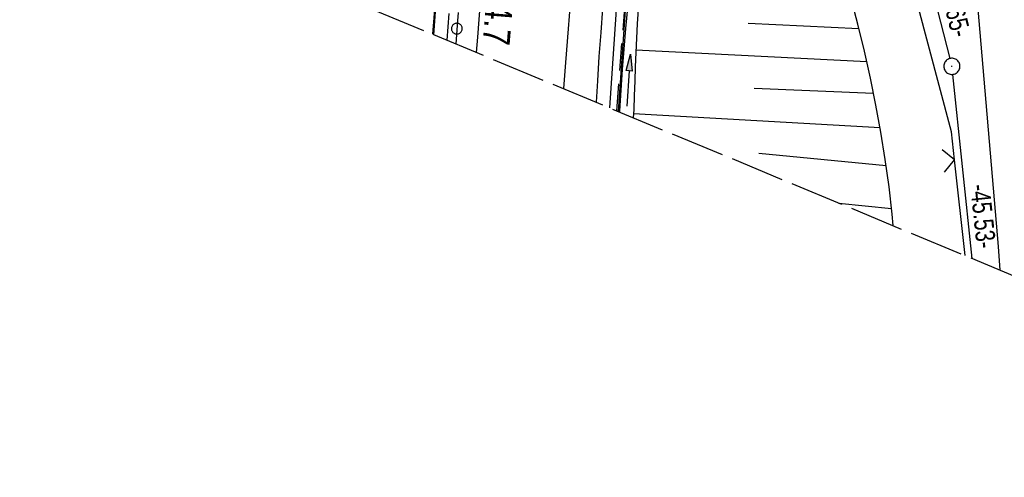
# Model space of a CAD drawing. Extents: x 508338 to 508887, y 451697 to 452490.
# Tile 4 of 37: x 508466 to 508557, y 451697 to 451739. Entities that reach past the tile are written whole.
import ezdxf

# ---------------------------------------------------------------- set-up
doc = ezdxf.new("R2010")
doc.units = 0
doc.header["$LTSCALE"] = 10
doc.header["$MEASUREMENT"] = 0
for name, pattern in [('ACHSE', [5.5, 4, -0.5, 0.5, -0.5]), ('AUSGEZOGEN', [0]), ('LT00', [0]), ('LT14', [0.6, 0.5, -0.1]), ('STRICHLINIE2', [0.375, 0.25, -0.125])]:
    doc.linetypes.add(name, pattern=pattern)
doc.layers.get('0').update_dxf_attribs({"linetype": 'LT00'})
for name, color, linetype in [('--EK_FBR', 250, 'LT00'), ('--EK_Haltung', 7, 'STRICHLINIE2'), ('--EL_DFK_AB_L', 21, 'LT00'), ('--EL_DFK_AB_P', 7, 'LT00'), ('--EL_Haltung', 182, 'STRICHLINIE2'), ('-AX-093', 35, 'ACHSE'), ('-ST-93-1', 250, 'LT00'), ('ABSTAND', 8, 'LT00'), ('DFK_AB_L', 21, 'LT00'), ('DFK_AB_P', 7, 'LT00'), ('DFK_KATASTER', 250, 'LT00'), ('PFEIL', 140, 'AUSGEZOGEN'), ('V120_AFBR_BAB', 250, 'LT00'), ('V120_BOESCH', 250, 'LT00'), ('V120_BOSCHUNG', 250, 'LT00'), ('V120_GEHWEG', 250, 'LT00'), ('V120_GRABEN', 250, 'LT00'), ('V120_H_BORD', 8, 'LT00'), ('V120_LD_MARK', 2, 'LT00'), ('V120_ZAUN', 40, 'LT00'), ('V121_AFBR_BAB', 250, 'LT00'), ('V121_BOESCH', 250, 'LT00'), ('V121_BOSCHUNG', 250, 'LT00'), ('V121_GEHWEG', 250, 'LT00'), ('V121_GRABEN', 250, 'LT00'), ('V121_H_BORD', 8, 'LT00'), ('V121_LD_MARK', 250, 'LT00'), ('V121_ZAUN', 40, 'LT00')]:
    doc.layers.add(name, color=color, linetype=linetype)
doc.layers.add('-BLATT_120-RAND', color=7, linetype='LT14', plot=False)
doc.styles.add('Beschrift', font='ARIAL.TTF')
doc.styles.get("Standard").update_dxf_attribs({"font": 'ARIAL.TTF'})

# ---------------------------------------------------------------- blocks, each defined once
blk = doc.blocks.new('SYMB0003')
at = {"color": 0, "linetype": 'ByBlock'}
for p, q in [((-0.015712, 0), (0.010166, 0.012015)), ((0, -0.021257), (-0.015712, 0)), ((0.010166, 0.012015), (0, -0.021257))]:
    blk.add_line(p, q, dxfattribs=at)
for points in [[(-0.031395, 0.499013), (-0.093691, 0.491144), (-0.154509, 0.475528), (-0.21289, 0.452414), (-0.267913, 0.422164), (-0.318712, 0.385257), (-0.364484, 0.342274), (-0.404509, 0.293893), (-0.438154, 0.240877), (-0.464888, 0.184062), (-0.484292, 0.124345), (-0.496058, 0.062667), (-0.5, 0)], [(-0.5, 0), (-0.496058, -0.062667), (-0.484292, -0.124345), (-0.464888, -0.184062), (-0.438154, -0.240877), (-0.404509, -0.293893), (-0.364485, -0.342274), (-0.318712, -0.385257), (-0.267914, -0.422164), (-0.21289, -0.452414), (-0.154509, -0.475529), (-0.093691, -0.491144), (-0.031395, -0.499014), (0.031395, -0.499014)], [(0.5, 0), (0.496057, 0.062667), (0.484292, 0.124345), (0.464888, 0.184062), (0.438153, 0.240877), (0.404509, 0.293893), (0.364484, 0.342274), (0.318712, 0.385257), (0.267913, 0.422164), (0.21289, 0.452414), (0.154509, 0.475528), (0.093691, 0.491144), (0.031395, 0.499013), (-0.031395, 0.499013)], [(0.031395, -0.499014), (0.093691, -0.491144), (0.154509, -0.475529), (0.21289, -0.452414), (0.267914, -0.422164), (0.318712, -0.385257), (0.364485, -0.342274), (0.404509, -0.293893), (0.438154, -0.240877), (0.464889, -0.184062), (0.484292, -0.124345), (0.496058, -0.062667), (0.5, 0)]]:
    blk.add_lwpolyline(points, dxfattribs=at)
blk = doc.blocks.new('SYMB2')
at = {"color": 0, "linetype": 'ByBlock', "flags": 128}
for points in [[(-0.031395, 0.499013), (-0.093691, 0.491144), (-0.154509, 0.475528), (-0.21289, 0.452414), (-0.267913, 0.422164), (-0.318712, 0.385257), (-0.364484, 0.342274), (-0.404509, 0.293893), (-0.438154, 0.240877), (-0.464888, 0.184062), (-0.484292, 0.124345), (-0.496058, 0.062667), (-0.5, 0)], [(-0.5, 0), (-0.496058, -0.062667), (-0.484292, -0.124345), (-0.464888, -0.184062), (-0.438154, -0.240877), (-0.404509, -0.293893), (-0.364485, -0.342274), (-0.318712, -0.385257), (-0.267914, -0.422164), (-0.21289, -0.452414), (-0.154509, -0.475529), (-0.093691, -0.491144), (-0.031395, -0.499014), (0.031395, -0.499014)], [(0.5, 0), (0.496057, 0.062667), (0.484292, 0.124345), (0.464888, 0.184062), (0.438153, 0.240877), (0.404509, 0.293893), (0.364484, 0.342274), (0.318712, 0.385257), (0.267913, 0.422164), (0.21289, 0.452414), (0.154509, 0.475528), (0.093691, 0.491144), (0.031395, 0.499013), (-0.031395, 0.499013)], [(0.031395, -0.499014), (0.093691, -0.491144), (0.154509, -0.475529), (0.21289, -0.452414), (0.267914, -0.422164), (0.318712, -0.385257), (0.364485, -0.342274), (0.404509, -0.293893), (0.438154, -0.240877), (0.464889, -0.184062), (0.484292, -0.124345), (0.496058, -0.062667), (0.5, 0)]]:
    blk.add_lwpolyline(points, dxfattribs=at)
blk = doc.blocks.new('SYMB0024')
at = {"color": 0, "linetype": 'ByBlock'}
for p, q in [((-0.5, 0.5), (0, 0)), ((0, 0), (0.5, 0.5))]:
    blk.add_line(p, q, dxfattribs=at)
blk = doc.blocks.new('Pfreil3')
at = {"layer": 'PFEIL'}
blk.add_hatch(color=256, dxfattribs=at).paths.add_polyline_path([(-1.549, 0.273), (-1.549, -0.273), (0, 0)])
for p, q in [((-1.549, 0), (-4.831, 0)), ((-1.549, -0.273), (-1.549, 0.273)), ((-1.549, 0.273), (0, 0)), ((0, 0), (-1.549, -0.273))]:
    blk.add_line(p, q, dxfattribs=at)

msp = doc.modelspace()

# ---------------------------------------------------------------- linework, layer by layer
at = {"layer": '--EK_FBR'}
for points in [[(508508.264, 451736.393), (508508.367, 451737.821), (508508.614, 451741.099), (508508.875, 451744.375), (508509.226, 451748.51), (508509.601, 451752.642), (508509.999, 451756.773), (508510.418, 451760.902), (508510.857, 451765.028), (508511.181, 451767.966), (508511.511, 451770.904), (508511.844, 451773.841), (508512.177, 451776.778), (508512.508, 451779.715), (508512.833, 451782.653), (508513.149, 451785.592), (508513.453, 451788.532), (508513.543, 451789.418), (508513.636, 451790.304), (508513.786, 451791.599), (508513.95, 451792.893), (508514.124, 451794.185), (508514.302, 451795.477)], [(508510.231, 451795.108), (508509.818, 451791.795), (508509.406, 451788.482), (508508.997, 451785.169), (508508.593, 451781.855), (508508.195, 451778.541), (508507.805, 451775.225), (508507.424, 451771.909), (508506.527, 451763.684), (508505.696, 451755.451), (508504.932, 451747.212), (508504.508, 451742.295), (508504.167, 451738.096)], [(508519.372, 451731.776), (508519.496, 451733.772), (508519.645, 451736.01), (508519.804, 451738.247), (508519.979, 451740.484)], [(508519.372, 451731.776), (508519.496, 451733.772), (508519.645, 451736.01), (508519.804, 451738.247), (508519.979, 451740.484)]]:
    msp.add_lwpolyline(points, dxfattribs=at)
at = {"layer": '--EK_FBR', "color": 2}
for points in [[(508508.264, 451736.393), (508508.367, 451737.821), (508508.614, 451741.099), (508508.875, 451744.375), (508509.226, 451748.51), (508509.601, 451752.642), (508509.999, 451756.773), (508510.418, 451760.902), (508510.857, 451765.028), (508511.181, 451767.966), (508511.511, 451770.904), (508511.844, 451773.841), (508512.177, 451776.778), (508512.508, 451779.715), (508512.833, 451782.653), (508513.149, 451785.592), (508513.453, 451788.532), (508513.543, 451789.418), (508513.636, 451790.304), (508513.786, 451791.599), (508513.95, 451792.893), (508514.124, 451794.185), (508514.302, 451795.477)], [(508510.231, 451795.108), (508509.818, 451791.795), (508509.406, 451788.482), (508508.997, 451785.169), (508508.593, 451781.855), (508508.195, 451778.541), (508507.805, 451775.225), (508507.424, 451771.909), (508506.527, 451763.684), (508505.696, 451755.451), (508504.932, 451747.212), (508504.508, 451742.295), (508504.167, 451738.096)]]:
    msp.add_lwpolyline(points, dxfattribs=at)
at = {"layer": '--EK_Haltung'}
for p, q in [((508505.543, 451737.524), (508506.795, 451754.978)), ((508521.262, 451730.99), (508523.051, 451753.91))]:
    msp.add_line(p, q, dxfattribs=at)
at = {"layer": '--EL_DFK_AB_L'}
for p, q in [((508549.906, 451744.702), (508552.165, 451735.837)), ((508554.236, 451717.283), (508552.429, 451734.364))]:
    msp.add_line(p, q, dxfattribs=at)
at = {"layer": '--EL_Haltung'}
for p, q in [((508505.543, 451737.524), (508506.795, 451754.978)), ((508521.262, 451730.99), (508523.051, 451753.91))]:
    msp.add_line(p, q, dxfattribs=at)
at = {"layer": '-AX-093', "ltscale": 0.2}
msp.add_lwpolyline([(508516.783, 451826.762), (508515.322, 451817.086), (508513.94, 451807.399), (508512.638, 451797.7), (508511.414, 451787.991), (508510.27, 451778.273), (508509.206, 451768.545), (508508.221, 451758.809), (508507.316, 451749.065), (508506.49, 451739.315), (508506.328, 451737.198)], dxfattribs=at)
at = {"layer": '-BLATT_120-RAND'}
msp.add_lwpolyline([(508622.086, 452490.467), (508338.041, 451807.153), (508603.057, 451696.989), (508887.101, 452380.304), (508622.086, 452490.467)], dxfattribs=at)
at = {"layer": 'DFK_AB_L'}
for p, q in [((508549.906, 451744.702), (508552.165, 451735.837)), ((508554.236, 451717.283), (508552.429, 451734.364))]:
    msp.add_line(p, q, dxfattribs=at)
at = {"layer": 'DFK_KATASTER'}
for p, q in [((508556.67, 451718.389), (508554.394, 451744.963)), ((508556.833, 451716.204), (508556.67, 451718.389))]:
    msp.add_line(p, q, dxfattribs=at)
at = {"layer": 'V120_AFBR_BAB'}
for points in [[(508508.264, 451736.393), (508508.367, 451737.821), (508508.614, 451741.099), (508508.875, 451744.375), (508509.226, 451748.51), (508509.601, 451752.642), (508509.999, 451756.773), (508510.418, 451760.902), (508510.857, 451765.028), (508511.181, 451767.966), (508511.511, 451770.904), (508511.844, 451773.841), (508512.177, 451776.778), (508512.508, 451779.715), (508512.833, 451782.653), (508513.149, 451785.592), (508513.453, 451788.532), (508513.543, 451789.418), (508513.636, 451790.304), (508513.786, 451791.599), (508513.95, 451792.893), (508514.124, 451794.185), (508514.302, 451795.477)], [(508510.231, 451795.108), (508509.818, 451791.795), (508509.406, 451788.482), (508508.997, 451785.169), (508508.593, 451781.855), (508508.195, 451778.541), (508507.805, 451775.225), (508507.424, 451771.909), (508506.527, 451763.684), (508505.696, 451755.451), (508504.932, 451747.212), (508504.508, 451742.295), (508504.167, 451738.096)], [(508519.372, 451731.776), (508519.496, 451733.772), (508519.645, 451736.01), (508519.804, 451738.247), (508519.979, 451740.484)]]:
    msp.add_lwpolyline(points, dxfattribs=at)
at = {"layer": 'V120_BOESCH'}
msp.add_lwpolyline([(508546.89, 451720.337), (508546.798, 451721.402), (508546.518, 451723.942), (508546.175, 451726.475), (508545.771, 451728.999), (508545.31, 451731.516), (508544.796, 451734.026), (508544.232, 451736.528), (508543.621, 451739.024), (508542.966, 451741.513)], dxfattribs=at)
at = {"layer": 'V120_BOSCHUNG'}
for p, q in [((508533.457, 451739.111), (508543.72, 451738.628)), ((508523.033, 451736.627), (508544.453, 451735.572)), ((508534.007, 451733.089), (508545.088, 451732.634)), ((508522.816, 451730.72), (508545.696, 451729.425)), ((508534.454, 451727.046), (508546.256, 451725.907)), ((508541.864, 451722.426), (508546.746, 451721.911))]:
    msp.add_line(p, q, dxfattribs=at)
at = {"layer": 'V120_GEHWEG'}
for points in [[(508521.435, 451730.918), (508522.229, 451742.587), (508520.172, 451742.718)], [(508520.095, 451741.837), (508521.302, 451741.76), (508520.582, 451731.273)]]:
    msp.add_lwpolyline(points, dxfattribs=at)
at = {"layer": 'V120_GRABEN'}
for points in [[(508521.535, 451730.877), (508521.542, 451730.99), (508521.662, 451732.898), (508521.797, 451734.802), (508521.946, 451736.707), (508522.112, 451738.617), (508522.295, 451740.536), (508522.347, 451741.076), (508522.388, 451741.616), (508522.404, 451742.154), (508522.383, 451742.687), (508522.304, 451743.273), (508522.175, 451743.853), (508522.009, 451744.429), (508521.818, 451745.002), (508521.614, 451745.574), (508523.435, 451769.141), (508524.341, 451774.396)], [(508525.567, 451774.251), (508525.13, 451769.045), (508523.114, 451746.005), (508523.201, 451745.374), (508523.282, 451744.742), (508523.348, 451744.111), (508523.394, 451743.479), (508523.411, 451742.847), (508523.397, 451742.23), (508523.36, 451741.613), (508523.309, 451740.995), (508523.255, 451740.377), (508523.156, 451739.05), (508523.081, 451737.722), (508523.024, 451736.394), (508522.977, 451735.065), (508522.934, 451733.738), (508522.888, 451732.41), (508522.834, 451731.083), (508522.796, 451730.353)]]:
    msp.add_lwpolyline(points, dxfattribs=at)
at = {"layer": 'V120_H_BORD'}
msp.add_lwpolyline([(508504.29, 451738.045), (508504.523, 451741.037), (508505.047, 451747.257), (508505.608, 451753.429), (508506.209, 451759.598), (508506.85, 451765.763), (508507.53, 451771.923), (508507.925, 451775.353), (508508.331, 451778.782), (508508.745, 451782.209), (508509.166, 451785.636), (508509.592, 451789.062), (508510.021, 451792.488), (508510.452, 451795.914)], dxfattribs=at)
at = {"layer": 'V120_LD_MARK', "color": 0}
msp.add_lwpolyline([(508526.765, 451824.342), (508525.662, 451816.997), (508524.602, 451809.647), (508523.583, 451802.291), (508522.605, 451794.931), (508521.666, 451787.567), (508521.184, 451783.655), (508520.714, 451779.742), (508520.258, 451775.828), (508519.817, 451771.913), (508519.392, 451767.995), (508518.986, 451764.076), (508518.569, 451759.851), (508518.173, 451755.623), (508517.796, 451751.394), (508517.435, 451747.163), (508517.088, 451742.931), (508516.507, 451735.459), (508516.332, 451733.04)], dxfattribs=at)
at = {"layer": 'V120_ZAUN'}
msp.add_line((508553.568, 451717.561), (508552.596, 451726.446), dxfattribs=at)
msp.add_lwpolyline([(508552.596, 451726.446), (508552.313, 451729.032), (508549.127, 451741.014)], dxfattribs=at)
at = {"layer": 'V121_AFBR_BAB', "color": 0}
for points in [[(508508.264, 451736.393), (508508.367, 451737.821), (508508.614, 451741.099), (508508.875, 451744.375), (508509.226, 451748.51), (508509.601, 451752.642), (508509.999, 451756.773), (508510.418, 451760.902), (508510.857, 451765.028), (508511.181, 451767.966), (508511.511, 451770.904), (508511.844, 451773.841), (508512.177, 451776.778), (508512.508, 451779.715), (508512.833, 451782.653), (508513.149, 451785.592), (508513.453, 451788.532), (508513.543, 451789.418), (508513.636, 451790.304), (508513.786, 451791.599), (508513.95, 451792.893), (508514.124, 451794.185), (508514.302, 451795.477)], [(508510.231, 451795.108), (508509.818, 451791.795), (508509.406, 451788.482), (508508.997, 451785.169), (508508.593, 451781.855), (508508.195, 451778.541), (508507.805, 451775.225), (508507.424, 451771.909), (508506.527, 451763.684), (508505.696, 451755.451), (508504.932, 451747.212), (508504.508, 451742.295), (508504.167, 451738.096)]]:
    msp.add_lwpolyline(points, dxfattribs=at)
at = {"layer": 'V121_AFBR_BAB'}
msp.add_lwpolyline([(508519.372, 451731.776), (508519.496, 451733.772), (508519.645, 451736.01), (508519.804, 451738.247), (508519.979, 451740.484)], dxfattribs=at)
at = {"layer": 'V121_BOESCH'}
msp.add_lwpolyline([(508546.89, 451720.337), (508546.798, 451721.402), (508546.518, 451723.942), (508546.175, 451726.475), (508545.771, 451728.999), (508545.31, 451731.516), (508544.796, 451734.026), (508544.232, 451736.528), (508543.621, 451739.024), (508542.966, 451741.513)], dxfattribs=at)
at = {"layer": 'V121_BOSCHUNG'}
for p, q in [((508533.457, 451739.111), (508543.72, 451738.628)), ((508523.033, 451736.627), (508544.453, 451735.572)), ((508534.007, 451733.089), (508545.088, 451732.634)), ((508522.816, 451730.72), (508545.697, 451729.425)), ((508534.454, 451727.046), (508546.256, 451725.907)), ((508541.864, 451722.426), (508546.746, 451721.911))]:
    msp.add_line(p, q, dxfattribs=at)
at = {"layer": 'V121_GEHWEG'}
for points in [[(508521.435, 451730.918), (508522.229, 451742.587), (508520.172, 451742.718)], [(508520.095, 451741.837), (508521.302, 451741.76), (508520.582, 451731.273)]]:
    msp.add_lwpolyline(points, dxfattribs=at)
at = {"layer": 'V121_GRABEN'}
for points in [[(508521.535, 451730.877), (508521.542, 451730.99), (508521.662, 451732.898), (508521.797, 451734.802), (508521.946, 451736.707), (508522.112, 451738.617), (508522.295, 451740.536), (508522.347, 451741.076), (508522.388, 451741.616), (508522.404, 451742.154), (508522.383, 451742.687), (508522.304, 451743.273), (508522.175, 451743.853), (508522.009, 451744.429), (508521.818, 451745.002), (508521.614, 451745.574), (508523.435, 451769.141), (508524.341, 451774.396)], [(508525.567, 451774.251), (508525.13, 451769.045), (508523.114, 451746.005), (508523.201, 451745.374), (508523.282, 451744.742), (508523.348, 451744.111), (508523.394, 451743.479), (508523.411, 451742.847), (508523.397, 451742.23), (508523.36, 451741.613), (508523.309, 451740.995), (508523.255, 451740.377), (508523.156, 451739.05), (508523.081, 451737.722), (508523.024, 451736.394), (508522.977, 451735.065), (508522.934, 451733.738), (508522.888, 451732.41), (508522.834, 451731.083), (508522.796, 451730.353)]]:
    msp.add_lwpolyline(points, dxfattribs=at)
at = {"layer": 'V121_H_BORD'}
msp.add_lwpolyline([(508504.29, 451738.045), (508504.523, 451741.037), (508505.047, 451747.257), (508505.608, 451753.429), (508506.209, 451759.598), (508506.85, 451765.763), (508507.53, 451771.923), (508507.925, 451775.353), (508508.331, 451778.782), (508508.745, 451782.209), (508509.166, 451785.636), (508509.592, 451789.062), (508510.021, 451792.488), (508510.452, 451795.914)], dxfattribs=at)
at = {"layer": 'V121_LD_MARK'}
msp.add_lwpolyline([(508525.012, 451812.489), (508524.602, 451809.647), (508523.583, 451802.291), (508522.605, 451794.931), (508521.666, 451787.567), (508521.184, 451783.655), (508520.714, 451779.742), (508520.258, 451775.828), (508519.817, 451771.913), (508519.392, 451767.995), (508518.986, 451764.076), (508518.569, 451759.851), (508518.173, 451755.623), (508517.796, 451751.394), (508517.435, 451747.163), (508517.088, 451742.931), (508516.507, 451735.459), (508516.332, 451733.04)], dxfattribs=at)
at = {"layer": 'V121_ZAUN'}
msp.add_line((508553.568, 451717.561), (508552.596, 451726.446), dxfattribs=at)
msp.add_lwpolyline([(508552.596, 451726.446), (508552.313, 451729.032), (508549.127, 451741.015)], dxfattribs=at)

# ---------------------------------------------------------------- block references
at = {"layer": '--EL_DFK_AB_P', "xscale": 1.500000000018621, "yscale": 1.5, "zscale": 1.5, "rotation": 264.7377099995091}
msp.add_blockref('SYMB0003', (508552.35, 451735.11), dxfattribs=at)
at = {"layer": '-ST-93-1', "rotation": 274.1956499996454}
msp.add_blockref('SYMB2', (508506.433, 451738.607), dxfattribs=at)
at = {"layer": 'DFK_AB_P', "xscale": 1.500000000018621, "yscale": 1.5, "zscale": 1.5, "rotation": 264.7377099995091}
msp.add_blockref('SYMB0003', (508552.35, 451735.11), dxfattribs=at)
at = {"layer": 'PFEIL', "rotation": 85.91313796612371}
msp.add_blockref('Pfreil3', (508522.531, 451736.236), dxfattribs=at)
at = {"layer": 'V120_ZAUN', "xscale": 2.1, "yscale": 2.1, "zscale": 2.1, "rotation": 96.24414000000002}
msp.add_blockref('SYMB0024', (508552.596, 451726.446), dxfattribs=at)
at = {"layer": 'V121_ZAUN', "xscale": 2.099999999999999, "yscale": 2.1, "zscale": 2.1, "rotation": 96.24331999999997}
msp.add_blockref('SYMB0024', (508552.596, 451726.446), dxfattribs=at)

# ---------------------------------------------------------------- texts
at = {"layer": '-ST-93-1', "style": 'Beschrift', "width": 0.8}
msp.add_text('  174.7', height=2.5, rotation=-94.57197, dxfattribs=at).set_placement((508509.507, 451745.693))
at = {"layer": 'ABSTAND', "width": 0.75}
for s, rotation, p in [('-10.65-', -75.70374, (508550.922, 451743.464)), ('-45.53-', -83.95992, (508554.044, 451724.09))]:
    msp.add_text(s, height=1.8, rotation=rotation, dxfattribs=at).set_placement(p)

doc.saveas('drawing.dxf')
